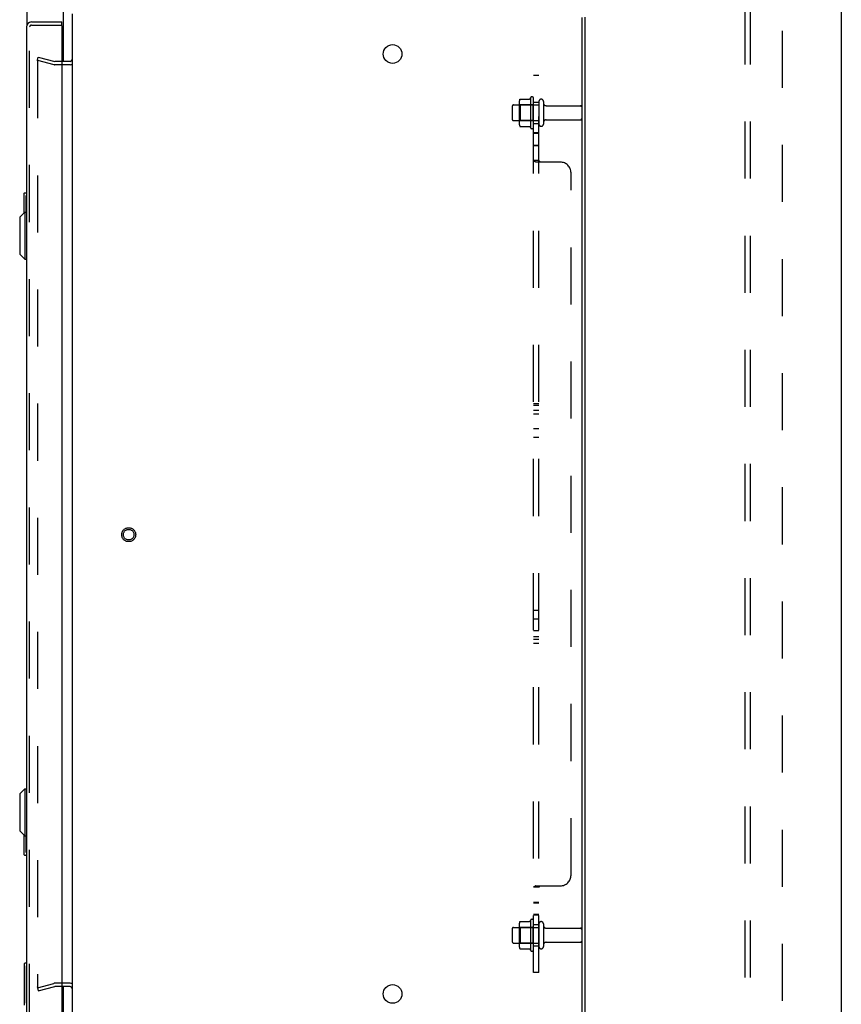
# Model space of a CAD drawing. Header units: inches. Extents: x 0 to 243, y 0 to 157.
# Tile 65 of 68: x 205 to 224, y 67 to 90. Entities that reach past the tile are written whole.
import ezdxf

# ---------------------------------------------------------------- set-up
doc = ezdxf.new("R2010")
doc.units = ezdxf.units.IN
doc.header["$LTSCALE"] = 13.357143
doc.header["$MEASUREMENT"] = 0
doc.linetypes.add('HIDDEN', pattern=[0.2, 0.1, -0.1])
doc.layers.get('0').update_dxf_attribs({"linetype": 'CONTINUOUS'})
for name, color, linetype in [('DEFAULT_2', 8, 'HIDDEN'), ('EXR_DOOR_ASSEMBLY', 7, 'CONTINUOUS'), ('MAIN_DOOR_ASSEMBLY', 7, 'CONTINUOUS'), ('SUBPANELS', 7, 'CONTINUOUS')]:
    doc.layers.add(name, color=color, linetype=linetype)

msp = doc.modelspace()

# ---------------------------------------------------------------- linework, layer by layer
at = {"color": 7, "linetype": 'Continuous'}
for p, q in [((224.2344, 98.2829), (224.2344, 8.5329)), ((206.1924, 88.6879), (205.9914, 88.6879)), ((206.1924, 67.1879), (205.9914, 67.1879))]:
    msp.add_line(p, q, dxfattribs=at)
at = {"color": 3, "linetype": 'Continuous'}
for p, q in [((206.2344, 89.8749), (206.2344, 66.0009)), ((218.1714, 66.0809), (218.1714, 89.7949)), ((218.2344, 89.8019), (218.2344, 66.0739)), ((206.1924, 88.7629), (205.9914, 88.7629)), ((206.1924, 67.1129), (205.9914, 67.1129))]:
    msp.add_line(p, q, dxfattribs=at)
for centre in [(213.7344, 88.9379), (213.7344, 66.9379)]:
    msp.add_circle(centre, 0.219, dxfattribs=at)
for centre, start, end in [((206.1924, 88.8049), 270, 360), ((206.1924, 67.0709), 0, 90)]:
    msp.add_arc(centre, 0.042, start, end, dxfattribs=at)
at = {"color": 7, "linetype": 'Continuous'}
for centre, start, end in [((206.1924, 88.8049), 270, 290.74395), ((206.1924, 67.0709), 69.25605, 90)]:
    msp.add_arc(centre, 0.117, start, end, dxfattribs=at)
at = {"layer": 'DEFAULT_2', "color": 8, "linetype": 'HIDDEN'}
for p, q in [((205.4217, 88.7947), (205.4411, 88.8672)), ((205.4217, 88.7947), (205.8078, 88.6913)), ((205.4217, 88.7696), (205.4217, 67.1061)), ((205.4354, 88.7846), (205.436, 88.7846)), ((205.4411, 88.8672), (205.8273, 88.7637)), ((205.9914, 88.7629), (205.8337, 88.7629)), ((205.9914, 88.6879), (205.8337, 88.6879)), ((216.6984, 87.8185), (216.6984, 87.3072)), ((216.7197, 87.8817), (216.9378, 87.8817)), ((216.9644, 87.9187), (216.9644, 87.207)), ((217.0344, 87.2287), (217.0344, 87.897)), ((217.1594, 87.8274), (217.1594, 87.2984)), ((217.2654, 87.8274), (217.2654, 87.2984)), ((216.5344, 87.7159), (216.5344, 87.4099)), ((216.5644, 87.7459), (217.1594, 87.7459)), ((216.7184, 87.7464), (216.6984, 87.7664)), ((216.7184, 87.7464), (216.7184, 87.3794)), ((217.0144, 87.7464), (216.7184, 87.7464)), ((217.0144, 87.7464), (217.0344, 87.7664)), ((217.0144, 87.7464), (217.0144, 87.3794)), ((217.3279, 87.7289), (218.1294, 87.7289)), ((218.1594, 87.6989), (218.1594, 87.4269)), ((216.5644, 87.3799), (217.1594, 87.3799)), ((216.7184, 87.3794), (216.6984, 87.3594)), ((217.0144, 87.3794), (216.7184, 87.3794)), ((217.0144, 87.3794), (217.0344, 87.3594)), ((217.3279, 87.3969), (218.1294, 87.3969)), ((216.7197, 87.244), (216.9378, 87.244)), ((216.5344, 68.4659), (216.5344, 68.1599)), ((216.5644, 68.4959), (217.1594, 68.4959)), ((216.6984, 68.5685), (216.6984, 68.0572)), ((216.7184, 68.4964), (216.6984, 68.5164)), ((216.7184, 68.4964), (216.7184, 68.1294)), ((217.0144, 68.4964), (216.7184, 68.4964)), ((216.7197, 68.6317), (216.9378, 68.6317)), ((216.9644, 68.6687), (216.9644, 67.957)), ((217.0144, 68.4964), (217.0344, 68.5164)), ((217.0144, 68.4964), (217.0144, 68.1294)), ((217.0344, 67.9787), (217.0344, 68.647)), ((217.1594, 68.5774), (217.1594, 68.0484)), ((217.2654, 68.5774), (217.2654, 68.0484)), ((217.3279, 68.4789), (218.1294, 68.4789)), ((218.1594, 68.4489), (218.1594, 68.1769)), ((216.5644, 68.1299), (217.1594, 68.1299)), ((216.7184, 68.1294), (216.6984, 68.1094)), ((217.0144, 68.1294), (216.7184, 68.1294)), ((216.7197, 67.994), (216.9378, 67.994)), ((217.0144, 68.1294), (217.0344, 68.1094)), ((217.3279, 68.1469), (218.1294, 68.1469)), ((205.4217, 67.081), (205.8078, 67.1844)), ((205.4217, 67.081), (205.4411, 67.0085)), ((205.436, 67.0911), (205.4354, 67.0912)), ((205.4411, 67.0085), (205.8273, 67.112)), ((205.9914, 67.1879), (205.8337, 67.1879)), ((205.9914, 67.1129), (205.8337, 67.1129))]:
    msp.add_line(p, q, dxfattribs=at)
for points in [[(205.4362, 88.7846), (205.4359, 88.7846), (205.4345, 88.7845), (205.4332, 88.7843), (205.432, 88.7839), (205.4307, 88.7835), (205.4295, 88.7829), (205.4284, 88.7822), (205.4273, 88.7814), (205.4263, 88.7805), (205.4254, 88.7796), (205.4246, 88.7785), (205.4238, 88.7774), (205.4232, 88.7762), (205.4227, 88.7749), (205.4223, 88.7736), (205.422, 88.7723), (205.4218, 88.7709), (205.4217, 88.7696)], [(205.4217, 88.7696), (205.4217, 88.7701), (205.4218, 88.7707), (205.4218, 88.7713)], [(205.4219, 88.7718), (205.422, 88.7724), (205.4221, 88.773), (205.4222, 88.7735), (205.4224, 88.7741)], [(205.4226, 88.7746), (205.4228, 88.7751), (205.423, 88.7756), (205.4232, 88.7762), (205.4234, 88.7767), (205.4237, 88.7772), (205.424, 88.7776)], [(205.4243, 88.7781), (205.4246, 88.7786), (205.425, 88.779), (205.4253, 88.7795), (205.4257, 88.7799)], [(205.4261, 88.7803), (205.4265, 88.7807), (205.4269, 88.7811), (205.4273, 88.7814), (205.4278, 88.7818), (205.4282, 88.7821), (205.4287, 88.7824)], [(205.4291, 88.7827), (205.4296, 88.7829), (205.4301, 88.7832), (205.4306, 88.7834), (205.4311, 88.7836)], [(205.4316, 88.7838), (205.4322, 88.784), (205.4327, 88.7841), (205.4332, 88.7843), (205.4338, 88.7844), (205.4343, 88.7844), (205.4349, 88.7845)], [(205.4398, 88.7841), (205.4385, 88.7844), (205.4372, 88.7845), (205.4362, 88.7846)], [(205.4362, 88.7846), (205.4365, 88.7846), (205.4371, 88.7846), (205.4376, 88.7845)], [(205.4382, 88.7844), (205.4387, 88.7844), (205.4392, 88.7842), (205.4398, 88.7841)], [(216.7105, 87.8758), (216.7113, 87.8772), (216.7123, 87.8786), (216.7136, 87.8797), (216.715, 87.8806), (216.7166, 87.8813), (216.7183, 87.8816), (216.7197, 87.8817)], [(216.9467, 87.887), (216.9465, 87.8868), (216.9464, 87.8865), (216.9462, 87.8862), (216.946, 87.886), (216.9458, 87.8857), (216.9456, 87.8854), (216.9453, 87.8851), (216.945, 87.8847), (216.9447, 87.8844), (216.9443, 87.8841), (216.9439, 87.8837), (216.9434, 87.8834), (216.9428, 87.883), (216.9421, 87.8827), (216.9413, 87.8823), (216.9403, 87.882), (216.9391, 87.8818), (216.9379, 87.8817)], [(216.7105, 87.2499), (216.7113, 87.2485), (216.7123, 87.2471), (216.7136, 87.246), (216.715, 87.2451), (216.7166, 87.2444), (216.7183, 87.2441), (216.7197, 87.244)], [(216.9379, 87.244), (216.9391, 87.2439), (216.9403, 87.2437), (216.9413, 87.2434), (216.9421, 87.243), (216.9428, 87.2427), (216.9434, 87.2423), (216.9439, 87.242), (216.9443, 87.2416), (216.9447, 87.2413), (216.945, 87.241), (216.9453, 87.2406), (216.9456, 87.2403), (216.9458, 87.24), (216.946, 87.2397), (216.9462, 87.2395), (216.9464, 87.2392), (216.9465, 87.2389), (216.9467, 87.2387)], [(216.7105, 68.6258), (216.7113, 68.6272), (216.7123, 68.6286), (216.7136, 68.6297), (216.715, 68.6306), (216.7166, 68.6313), (216.7183, 68.6316), (216.7197, 68.6317)], [(216.9467, 68.637), (216.9465, 68.6368), (216.9464, 68.6365), (216.9462, 68.6362), (216.946, 68.636), (216.9458, 68.6357), (216.9456, 68.6354), (216.9453, 68.6351), (216.945, 68.6347), (216.9447, 68.6344), (216.9443, 68.6341), (216.9439, 68.6337), (216.9434, 68.6334), (216.9428, 68.633), (216.9421, 68.6327), (216.9413, 68.6323), (216.9403, 68.632), (216.9391, 68.6318), (216.9379, 68.6317)], [(216.7105, 67.9999), (216.7113, 67.9985), (216.7123, 67.9971), (216.7136, 67.996), (216.715, 67.9951), (216.7166, 67.9944), (216.7183, 67.9941), (216.7197, 67.994)], [(216.9379, 67.994), (216.9391, 67.9939), (216.9403, 67.9937), (216.9413, 67.9934), (216.9421, 67.993), (216.9428, 67.9927), (216.9434, 67.9923), (216.9439, 67.992), (216.9443, 67.9916), (216.9447, 67.9913), (216.945, 67.991), (216.9453, 67.9906), (216.9456, 67.9903), (216.9458, 67.99), (216.946, 67.9897), (216.9462, 67.9895), (216.9464, 67.9892), (216.9465, 67.9889), (216.9467, 67.9887)], [(205.4218, 67.1044), (205.4218, 67.105), (205.4217, 67.1056), (205.4217, 67.1061)], [(205.4217, 67.1061), (205.4218, 67.1048), (205.422, 67.1034), (205.4223, 67.1021), (205.4227, 67.1008), (205.4232, 67.0995), (205.4238, 67.0984), (205.4246, 67.0972), (205.4254, 67.0962), (205.4263, 67.0952), (205.4273, 67.0943), (205.4284, 67.0935), (205.4295, 67.0928), (205.4307, 67.0923), (205.432, 67.0918), (205.4332, 67.0915), (205.4345, 67.0912), (205.4359, 67.0911), (205.4362, 67.0911)], [(205.4224, 67.1017), (205.4222, 67.1022), (205.4221, 67.1028), (205.422, 67.1033), (205.4219, 67.1039)], [(205.424, 67.0981), (205.4237, 67.0985), (205.4234, 67.099), (205.4232, 67.0995), (205.423, 67.1001), (205.4228, 67.1006), (205.4226, 67.1011)], [(205.4257, 67.0958), (205.4253, 67.0962), (205.425, 67.0967), (205.4246, 67.0971), (205.4243, 67.0976)], [(205.4287, 67.0933), (205.4282, 67.0936), (205.4278, 67.094), (205.4273, 67.0943), (205.4269, 67.0947), (205.4265, 67.095), (205.4261, 67.0954)], [(205.4311, 67.0921), (205.4306, 67.0923), (205.4301, 67.0925), (205.4296, 67.0928), (205.4291, 67.093)], [(205.4349, 67.0912), (205.4343, 67.0913), (205.4338, 67.0913), (205.4332, 67.0915), (205.4327, 67.0916), (205.4322, 67.0917), (205.4316, 67.0919)], [(205.4362, 67.0911), (205.4372, 67.0912), (205.4385, 67.0913), (205.4398, 67.0916)], [(205.4376, 67.0912), (205.4371, 67.0912), (205.4365, 67.0911), (205.4362, 67.0911)], [(205.4398, 67.0916), (205.4392, 67.0915), (205.4387, 67.0914), (205.4382, 67.0913)]]:
    msp.add_lwpolyline(points, dxfattribs=at)
for radius in [0.1635, 0.124]:
    msp.add_circle((207.5594, 77.6879), radius, dxfattribs=at)
for centre, radius, start, end in [((205.8337, 88.7879), 0.025, 255, 270), ((205.8337, 88.7879), 0.1, 255, 270), ((216.8396, 87.8185), 0.1412, 156.05, 180), ((217.5645, 87.5629), 0.6977, 149.33687, 152.3186), ((216.996, 87.897), 0.0384, 0, 145.55034), ((217.2124, 87.8274), 0.053, 0, 180), ((216.5644, 87.7159), 0.03, 90, 180), ((217.3279, 87.7914), 0.0625, 180, 270), ((218.1294, 87.6989), 0.03, 0, 90), ((216.5644, 87.4099), 0.03, 180, 270), ((217.3279, 87.3344), 0.0625, 90, 180), ((218.1294, 87.4269), 0.03, 270, 360), ((216.8396, 87.3072), 0.1412, 180, 203.95), ((217.5645, 87.5629), 0.6977, 207.6814, 210.66313), ((216.996, 87.2287), 0.0384, 214.44966, 360), ((217.2124, 87.2984), 0.053, 180, 360), ((216.996, 68.647), 0.0384, 0, 145.55034), ((216.5644, 68.4659), 0.03, 90, 180), ((216.8396, 68.5685), 0.1412, 156.05, 180), ((217.5645, 68.3129), 0.6977, 149.33687, 152.3186), ((217.2124, 68.5774), 0.053, 0, 180), ((217.3279, 68.5414), 0.0625, 180, 270), ((218.1294, 68.4489), 0.03, 0, 90), ((216.5644, 68.1599), 0.03, 180, 270), ((216.8396, 68.0572), 0.1412, 180, 203.95), ((217.5645, 68.3129), 0.6977, 207.6814, 210.66313), ((217.2124, 68.0484), 0.053, 180, 360), ((217.3279, 68.0844), 0.0625, 90, 180), ((218.1294, 68.1769), 0.03, 270, 360), ((216.996, 67.9787), 0.0384, 214.44966, 360), ((205.8337, 67.0879), 0.1, 90, 105), ((205.8337, 67.0879), 0.025, 90, 105)]:
    msp.add_arc(centre, radius, start, end, dxfattribs=at)
at = {"layer": 'EXR_DOOR_ASSEMBLY', "color": 3, "linetype": 'Continuous'}
for p, q in [((205.2834, 89.6879), (205.9914, 89.6879)), ((205.1664, 89.5709), (205.1664, 66.3049)), ((205.9914, 89.5979), (205.9914, 66.2779))]:
    msp.add_line(p, q, dxfattribs=at)
at = {"layer": 'EXR_DOOR_ASSEMBLY', "color": 7, "linetype": 'Continuous'}
for p, q in [((205.9914, 89.6129), (205.9914, 89.6879)), ((205.9914, 89.6129), (205.9764, 89.6129)), ((205.1064, 85.6729), (205.1064, 85.2184)), ((205.1214, 85.6879), (205.1664, 85.6879)), ((205.153, 85.5879), (205.153, 85.239)), ((205.0089, 85.1209), (205.127, 85.239)), ((205.0089, 85.1209), (205.0089, 84.2548)), ((205.127, 85.239), (205.127, 84.1367)), ((205.127, 85.239), (205.1664, 85.239)), ((205.0089, 84.2548), (205.127, 84.1367)), ((205.127, 84.1367), (205.1664, 84.1367)), ((205.0089, 71.6209), (205.127, 71.739)), ((205.127, 71.739), (205.127, 70.6367)), ((205.127, 71.739), (205.1664, 71.739)), ((205.0089, 71.6209), (205.0089, 70.7548)), ((205.0089, 70.7548), (205.127, 70.6367)), ((205.1064, 70.6573), (205.1064, 70.2029)), ((205.127, 70.6367), (205.1664, 70.6367)), ((205.153, 70.6367), (205.153, 70.2879)), ((205.1214, 70.1879), (205.1664, 70.1879))]:
    msp.add_line(p, q, dxfattribs=at)
at = {"layer": 'EXR_DOOR_ASSEMBLY', "color": 8, "linetype": 'HIDDEN'}
for p, q in [((205.2414, 66.3049), (205.2414, 89.5709)), ((205.2834, 89.6129), (205.9764, 89.6129))]:
    msp.add_line(p, q, dxfattribs=at)
at = {"layer": 'EXR_DOOR_ASSEMBLY', "color": 7, "linetype": 'Continuous'}
for points in [[(205.1514, 85.624), (205.1518, 85.6183), (205.1522, 85.6125), (205.1526, 85.6065), (205.1528, 85.6004), (205.153, 85.5942), (205.153, 85.5879)], [(205.153, 70.2879), (205.153, 70.2816), (205.1528, 70.2753), (205.1526, 70.2692), (205.1522, 70.2632), (205.1518, 70.2574), (205.1514, 70.2517)]]:
    msp.add_lwpolyline(points, dxfattribs=at)
at = {"layer": 'EXR_DOOR_ASSEMBLY', "color": 3, "linetype": 'Continuous'}
for centre, radius, start, end in [((205.2834, 89.5709), 0.117, 90, 180), ((205.9764, 89.5979), 0.015, 0, 90)]:
    msp.add_arc(centre, radius, start, end, dxfattribs=at)
at = {"layer": 'EXR_DOOR_ASSEMBLY', "color": 8, "linetype": 'HIDDEN'}
msp.add_arc((205.2834, 89.5709), 0.042, 90, 180, dxfattribs=at)
at = {"layer": 'EXR_DOOR_ASSEMBLY', "color": 7, "linetype": 'Continuous'}
for centre, start, end in [((205.1214, 85.6729), 90, 180), ((205.1514, 85.6729), 0, 90), ((205.1214, 70.2029), 180, 270), ((205.1514, 70.2029), 270, 360)]:
    msp.add_arc(centre, 0.015, start, end, dxfattribs=at)
at = {"layer": 'MAIN_DOOR_ASSEMBLY', "color": 3, "linetype": 'Continuous'}
for p, q in [((205.1764, 95.4114), (205.1764, 89.6182)), ((206.0304, 88.7629), (206.0304, 95.5339)), ((206.0304, 88.6859), (206.0304, 88.6879)), ((206.0304, 67.1879), (206.0304, 67.1899)), ((206.0304, 15.2819), (206.0304, 67.1129))]:
    msp.add_line(p, q, dxfattribs=at)
at = {"layer": 'MAIN_DOOR_ASSEMBLY', "color": 7, "linetype": 'Continuous'}
for p, q in [((205.1164, 67.6429), (205.1164, 66.6729)), ((205.1664, 67.6579), (205.1314, 67.6579)), ((205.163, 67.5579), (205.163, 66.7579))]:
    msp.add_line(p, q, dxfattribs=at)
for points in [[(205.1614, 67.594), (205.1618, 67.5883), (205.1622, 67.5825), (205.1626, 67.5765), (205.1628, 67.5704), (205.163, 67.5642), (205.163, 67.5579)], [(205.163, 66.7579), (205.163, 66.7516), (205.1628, 66.7453), (205.1626, 66.7392), (205.1622, 66.7332), (205.1618, 66.7274), (205.1614, 66.7217)]]:
    msp.add_lwpolyline(points, dxfattribs=at)
for centre, start, end in [((205.1314, 67.6429), 90, 180), ((205.1614, 67.6429), 70.49043, 90)]:
    msp.add_arc(centre, 0.015, start, end, dxfattribs=at)
at = {"layer": 'SUBPANELS', "color": 8, "linetype": 'HIDDEN'}
for p, q in [((221.9844, 16.5641), (221.9844, 94.2516)), ((222.1094, 16.5641), (222.1094, 94.2516)), ((222.8594, 18.6891), (222.8594, 92.1266)), ((217.0344, 67.4378), (217.0344, 88.4379)), ((217.1594, 88.4379), (217.0344, 88.4379)), ((217.1594, 67.4378), (217.1594, 88.4379)), ((217.0344, 87.8129), (217.1594, 87.8129)), ((217.0344, 87.3129), (217.1594, 87.3129)), ((217.1594, 87.0969), (217.0344, 87.0969)), ((217.1594, 87.0806), (217.0344, 87.0806)), ((217.1594, 86.8006), (217.0344, 86.8006)), ((217.1594, 86.7913), (217.0344, 86.7913)), ((217.1594, 86.4419), (217.0344, 86.4419)), ((217.0477, 86.4265), (217.0421, 86.43)), ((217.6594, 86.4069), (217.0875, 86.4069)), ((217.9094, 69.7189), (217.9094, 86.1569)), ((217.1594, 80.7519), (217.0344, 80.7519)), ((217.1594, 80.7104), (217.0344, 80.7104)), ((217.1594, 80.5959), (217.0344, 80.5959)), ((217.1594, 80.5074), (217.0344, 80.5074)), ((217.1594, 80.1654), (217.0344, 80.1654)), ((217.1594, 79.9624), (217.0344, 79.9624)), ((217.1594, 75.9134), (217.0344, 75.9134)), ((217.1594, 75.7104), (217.0344, 75.7104)), ((217.1594, 75.4344), (217.0344, 75.4344)), ((217.1594, 75.2989), (217.0344, 75.2989)), ((217.1594, 75.2314), (217.0344, 75.2314)), ((217.1594, 75.1429), (217.0344, 75.1429)), ((217.1594, 69.4338), (217.0344, 69.4338)), ((217.0875, 69.4689), (217.6594, 69.4689)), ((217.1594, 69.0751), (217.0344, 69.0751)), ((217.0344, 69.068), (217.1594, 69.068)), ((217.1594, 68.7951), (217.0344, 68.7951)), ((217.0344, 68.788), (217.1594, 68.788)), ((217.0344, 68.5629), (217.1594, 68.5629)), ((217.0344, 68.0629), (217.1594, 68.0629)), ((217.1594, 67.4378), (217.0344, 67.4378))]:
    msp.add_line(p, q, dxfattribs=at)
for points in [[(217.0607, 86.4205), (217.0539, 86.4235), (217.0477, 86.4265), (217.0421, 86.43), (217.0378, 86.4338), (217.0352, 86.4377), (217.0344, 86.4419)], [(217.082, 86.4107), (217.0753, 86.4142), (217.068, 86.4174), (217.0607, 86.4205), (217.0539, 86.4235)], [(217.1705, 86.4285), (217.1664, 86.4315), (217.1628, 86.4346), (217.1603, 86.438), (217.1594, 86.4419)], [(217.1678, 86.4304), (217.1645, 86.433), (217.1618, 86.4358), (217.16, 86.4387), (217.1594, 86.4419)], [(217.1842, 86.4069), (217.1848, 86.4108), (217.1843, 86.4144), (217.1827, 86.4177), (217.1803, 86.4208), (217.1776, 86.4233), (217.1745, 86.4257), (217.1678, 86.4304)], [(217.1842, 86.4069), (217.1848, 86.4116), (217.1838, 86.4157), (217.1815, 86.4195), (217.1782, 86.4228), (217.1745, 86.4257)], [(217.0875, 86.4069), (217.082, 86.4107), (217.0753, 86.4142)], [(217.0607, 69.4552), (217.0539, 69.4523), (217.0477, 69.4492), (217.0421, 69.4457), (217.0378, 69.4419), (217.0352, 69.438), (217.0344, 69.4338)], [(217.0875, 69.4689), (217.082, 69.465), (217.0753, 69.4615), (217.068, 69.4583), (217.0607, 69.4552), (217.0539, 69.4523), (217.0477, 69.4492)], [(217.0875, 69.4689), (217.082, 69.465), (217.0753, 69.4615)], [(217.1745, 69.45), (217.1678, 69.4453), (217.1645, 69.4427), (217.1618, 69.4399), (217.16, 69.437), (217.1594, 69.4338)], [(217.1705, 69.4472), (217.1664, 69.4442), (217.1628, 69.4411), (217.1603, 69.4377), (217.1594, 69.4338)], [(217.1842, 69.4689), (217.1848, 69.4649), (217.1843, 69.4613), (217.1827, 69.458), (217.1803, 69.455), (217.1776, 69.4524), (217.1745, 69.45)], [(217.1842, 69.4689), (217.1848, 69.4642), (217.1838, 69.46), (217.1815, 69.4562), (217.1782, 69.4529), (217.1745, 69.45)]]:
    msp.add_lwpolyline(points, dxfattribs=at)
for centre, start, end in [((217.6594, 86.1569), 0, 90), ((217.6594, 69.7189), 270, 360)]:
    msp.add_arc(centre, 0.25, start, end, dxfattribs=at)

doc.saveas('drawing.dxf')
